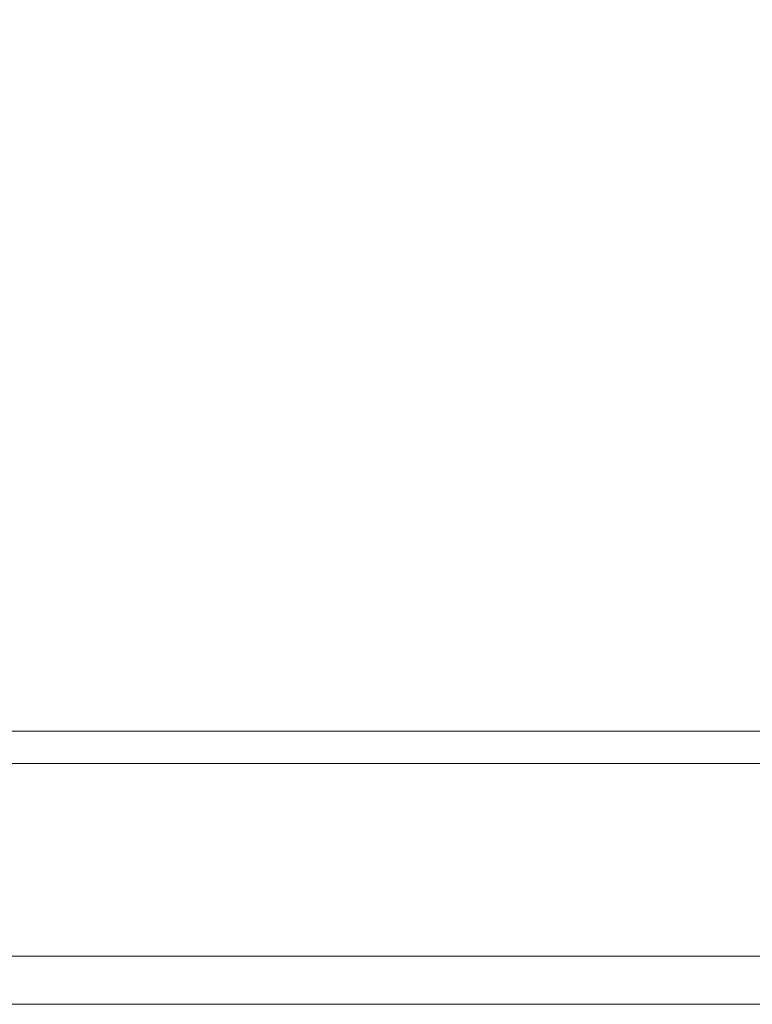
# Model space of a CAD drawing. Header units: inches. Extents: x 1 to 177, y 1 to 112.
# Tile 4 of 70: x 59.17 to 61.54, y 15.16 to 18.36. Entities that reach past the tile are written whole.
import ezdxf

# ---------------------------------------------------------------- set-up
doc = ezdxf.new("R2010")
doc.units = ezdxf.units.IN
doc.header["$LTSCALE"] = 10.666667
doc.header["$MEASUREMENT"] = 0
for name, color, linetype, lineweight in [('Dimension (ANSI)', 7, 'Continuous', 13), ('Visible (ANSI)', 7, 'Continuous', 13), ('Visible Narrow (ANSI)', 7, 'Continuous', 18)]:
    doc.layers.add(name, color=color, linetype=linetype, lineweight=lineweight)
doc.styles.add('Note Text (ANSI)', font='RomanS.shx')
doc.dimstyles.new('Default (ANSI)', dxfattribs={"dimscale": 10.666667, "dimtxt": 0.12, "dimasz": 0.098425, "dimexe": 0.125, "dimexo": 0.0625, "dimgap": 0.031496, "dimtad": 0, "dimtih": 1, "dimtoh": 1, "dimrnd": 1e-08, "dimzin": 0, "dimdsep": 46, "dimtxsty": 'Note Text (ANSI)', "dimcen": 0.09, "dimdle": 0.393701, "dimclrd": 256, "dimclre": 256, "dimclrt": 256, "dimadec": 0, "dimazin": 0, "dimtfac": 1, "dimtofl": 0, "dimtmove": 0, "dimatfit": 3, "dimfxl": 1, "dimtolj": 1, "dimtzin": 4, "dimlwd": -1, "dimlwe": -1, "dimarcsym": 0})

# ---------------------------------------------------------------- blocks, each defined once
blk = doc.blocks.new('*D10')
at = {"layer": 'Defpoints', "color": 0, "transparency": 16777216}
for p in [(64.703, 19.8328), (40.828, 15.9457), (64.703, 15.9457)]:
    blk.add_point(p, dxfattribs=at)
at = {"layer": 'Dimension (ANSI)', "transparency": 16777216}
for p, q in [((40.828, 16.6123), (40.828, 21.1661)), ((64.703, 16.6123), (64.703, 21.1661)), ((41.8778, 19.8328), (49.8695, 19.8328)), ((63.6531, 19.8328), (55.6614, 19.8328))]:
    blk.add_line(p, q, dxfattribs=at)
for points in [[(41.8778, 20.0077), (41.8778, 19.6578), (40.828, 19.8328)], [(63.6531, 20.0077), (63.6531, 19.6578), (64.703, 19.8328)]]:
    blk.add_solid(points, dxfattribs=at)
at = {"layer": 'Dimension (ANSI)', "transparency": 16777216, "insert": (50.2055, 20.4728), "char_height": 1.28, "attachment_point": 1, "style": 'Note Text (ANSI)'}
blk.add_mtext('\\A1;23.87', dxfattribs=at)

msp = doc.modelspace()

# ---------------------------------------------------------------- linework, layer by layer
at = {"layer": 'Visible (ANSI)'}
for p, q in [((40.9332, 16.0509), (64.5977, 16.0509)), ((64.6179, 15.3209), (40.913, 15.3209))]:
    msp.add_line(p, q, dxfattribs=at)
at = {"layer": 'Visible Narrow (ANSI)'}
for p, q in [((64.6179, 15.9457), (40.913, 15.9457)), ((41.6515, 15.1647), (64.0044, 15.1647))]:
    msp.add_line(p, q, dxfattribs=at)

# ---------------------------------------------------------------- dimensions: what is measured, and where the dimension line sits
at = {"layer": 'Dimension (ANSI)'}
dim = msp.add_linear_dim(base=(64.702956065, 19.8327518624), p1=(40.827956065, 15.9456517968), p2=(64.702956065, 15.9456517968), angle=180, dimstyle='Default (ANSI)', override={"dimtih": 0, "dimtoh": 0, "dimdec": 2, "dimtp": 0, "dimtm": 0, "dimtdec": 2, "dimatfit": 1}, dxfattribs=at)
dim.commit()
dim.dimension.update_dxf_attribs({"geometry": '*D10', "text_midpoint": (52.765456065, 19.8327518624), "dimtype": 160})

doc.saveas('drawing.dxf')
